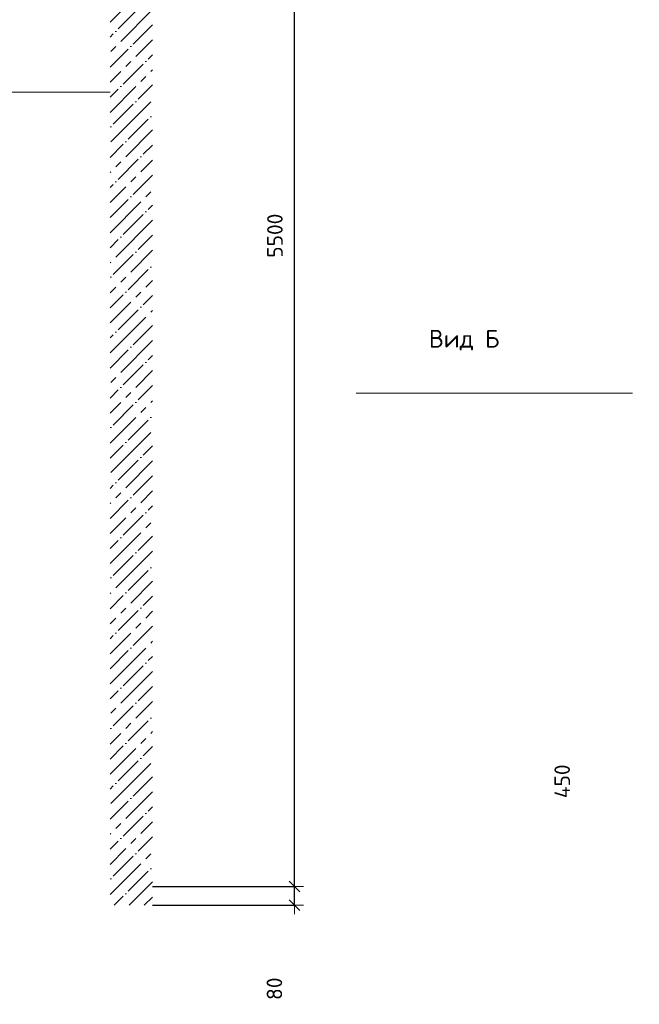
# Model space of a CAD drawing. Header units: millimetres. Extents: x 24180 to 99386, y -42598 to 25936.
# Tile 25 of 41: x 52467 to 55091, y 7901 to 12067. Entities that reach past the tile are written whole.
import ezdxf

# ---------------------------------------------------------------- set-up
doc = ezdxf.new("R2010")
doc.units = ezdxf.units.MM
doc.header["$PDMODE"] = 65
doc.linetypes.add('______5', pattern=[330, 240, -30, 30, -30])
for name, color, linetype, lineweight in [('Standard', 7, 'Continuous', 25), ('Высотная отметки_ общее', 7, 'Continuous', 13), ('Размерная линия_ общее', 7, 'Continuous', 13), ('Стена_ общее', 7, 'Continuous', 35)]:
    doc.layers.add(name, color=color, linetype=linetype, lineweight=lineweight)
doc.layers.add('Осевая линия_ общее', color=7, linetype='______5', lineweight=13, true_color=0xa0a0a0)
doc.styles.add('ISOCPEUR', font='ISOCPEUR')
doc.dimstyles.new('DIMSTYLE_5', dxfattribs={"dimtxt": 66, "dimasz": 75, "dimexe": 0, "dimexo": 0, "dimgap": 33, "dimtad": 2, "dimdec": 0, "dimrnd": 5, "dimzin": 12, "dimdsep": 46, "dimtxsty": 'ISOCPEUR', "dimblk1": 'ALL_ML_STRICH', "dimblk2": 'ALL_ML_STRICH', "dimsah": 1, "dimcen": 0, "dimclrd": 7, "dimclre": 256, "dimclrt": 7, "dimadec": 0, "dimazin": 0, "dimtfac": 1, "dimtdec": 0, "dimtix": 1, "dimtmove": 2, "dimatfit": 3, "dimfxl": 0, "dimtzin": 0, "dimlwd": 0, "dimlwe": -3, "dimarcsym": 0})
doc.dimstyles.new('DIMSTYLE_7', dxfattribs={"dimtxt": 66, "dimasz": 75, "dimexe": 0, "dimexo": 0, "dimgap": 33, "dimtad": 2, "dimdec": 0, "dimrnd": 5, "dimzin": 12, "dimdsep": 46, "dimtxsty": 'ISOCPEUR', "dimblk1": 'ALL_ML_STRICH', "dimblk2": 'ALL_ML_STRICH', "dimsah": 1, "dimcen": 0, "dimclrd": 7, "dimclre": 256, "dimclrt": 7, "dimadec": 0, "dimazin": 0, "dimtfac": 1, "dimtdec": 0, "dimtix": 1, "dimtmove": 2, "dimatfit": 3, "dimfxl": 0, "dimtvp": 1.2, "dimtzin": 0, "dimlwd": 0, "dimlwe": -3, "dimarcsym": 0})

# ---------------------------------------------------------------- blocks, each defined once
blk = doc.blocks.new('ALL_ML_STRICH')
at = {"color": 0, "linetype": 'ByBlock', "lineweight": -2}
for p, q in [((-1, 0), (0.5, 0)), ((-0.3, -0.3), (0.3, 0.3)), ((0, -0.5), (0, 0.5))]:
    blk.add_line(p, q, dxfattribs=at)
blk = doc.blocks.new('*D168')
at = {"layer": 'DEFPOINTS', "color": 7, "linetype": 'Continuous', "lineweight": 13, "transparency": 33554687}
for p in [(56050, 8850), (55246, 8400), (56100, 8400)]:
    blk.add_point(p, dxfattribs=at)
at = {"layer": 'Размерная линия_ общее', "color": 253, "linetype": 'Continuous', "lineweight": -2, "true_color": 0xa0a0a0, "transparency": 33554687}
for p, q in [((56030, 8850), (55246, 8850)), ((56080, 8400), (55246, 8400))]:
    blk.add_line(p, q, dxfattribs=at)
at = {"layer": 'Размерная линия_ общее', "color": 7, "linetype": 'Continuous', "lineweight": -2, "transparency": 33554687}
blk.add_line((55246, 8400), (55246, 8850), dxfattribs=at)
at = {"layer": 'Размерная линия_ общее', "color": 7, "linetype": 'Continuous', "lineweight": 13, "transparency": 33554687, "xscale": 75, "yscale": 75, "zscale": 75}
for p, rotation in [((55246, 8850), 90), ((55246, 8400), 270)]:
    blk.add_blockref('ALL_ML_STRICH', p, dxfattribs=dict(at, rotation=rotation))
at = {"layer": 'Размерная линия_ общее', "color": 7, "linetype": 'Continuous', "lineweight": 13, "transparency": 33554687, "insert": (54764.5, 8844.6), "char_height": 66, "width": 198, "attachment_point": 5, "rotation": 90, "style": 'ISOCPEUR'}
blk.add_mtext('\\A1;{450}', dxfattribs=at)
blk = doc.blocks.new('*D264')
at = {"layer": 'DEFPOINTS', "color": 7, "linetype": 'Continuous', "lineweight": 13, "transparency": 33554687}
for p in [(53010, 8400), (53010, 8320), (53631.2, 8320)]:
    blk.add_point(p, dxfattribs=at)
at = {"layer": 'Размерная линия_ общее', "color": 253, "linetype": 'Continuous', "lineweight": -2, "true_color": 0xa0a0a0, "transparency": 33554687}
for p, q in [((53030, 8400), (53631.2, 8400)), ((53030, 8320), (53631.2, 8320))]:
    blk.add_line(p, q, dxfattribs=at)
at = {"layer": 'Размерная линия_ общее', "color": 7, "linetype": 'Continuous', "lineweight": -2, "transparency": 33554687}
blk.add_line((53631.2, 8320), (53631.2, 8400), dxfattribs=at)
at = {"layer": 'Размерная линия_ общее', "color": 7, "linetype": 'Continuous', "lineweight": 13, "transparency": 33554687, "xscale": 75, "yscale": 75, "zscale": 75}
for p, rotation in [((53631.2, 8400), 90), ((53631.2, 8320), 270)]:
    blk.add_blockref('ALL_ML_STRICH', p, dxfattribs=dict(at, rotation=rotation))
at = {"layer": 'Размерная линия_ общее', "color": 7, "linetype": 'Continuous', "lineweight": 13, "transparency": 33554687, "insert": (53546.1, 7967), "char_height": 66, "width": 132, "attachment_point": 5, "rotation": 90, "style": 'ISOCPEUR'}
blk.add_mtext('\\A1;{80}', dxfattribs=at)
blk = doc.blocks.new('*D265')
at = {"layer": 'DEFPOINTS', "color": 7, "linetype": 'Continuous', "lineweight": 13, "transparency": 33554687}
for p in [(53030, 13900), (53010, 8400), (53631.2, 8400)]:
    blk.add_point(p, dxfattribs=at)
at = {"layer": 'Размерная линия_ общее', "color": 253, "linetype": 'Continuous', "lineweight": -2, "true_color": 0xa0a0a0, "transparency": 33554687}
for p, q in [((53050, 13900), (53631.2, 13900)), ((53030, 8400), (53631.2, 8400))]:
    blk.add_line(p, q, dxfattribs=at)
at = {"layer": 'Размерная линия_ общее', "color": 7, "linetype": 'Continuous', "lineweight": -2, "transparency": 33554687}
blk.add_line((53631.2, 8400), (53631.2, 13900), dxfattribs=at)
at = {"layer": 'Размерная линия_ общее', "color": 7, "linetype": 'Continuous', "lineweight": 13, "transparency": 33554687, "xscale": 75, "yscale": 75, "zscale": 75}
for p, rotation in [((53631.2, 13900), 90), ((53631.2, 8400), 270)]:
    blk.add_blockref('ALL_ML_STRICH', p, dxfattribs=dict(at, rotation=rotation))
at = {"layer": 'Размерная линия_ общее', "color": 7, "linetype": 'Continuous', "lineweight": 13, "transparency": 33554687, "insert": (53548.2, 11153.3), "char_height": 66, "width": 264, "attachment_point": 5, "rotation": 90, "style": 'ISOCPEUR'}
blk.add_mtext('\\A1;{5500}', dxfattribs=at)

msp = doc.modelspace()

# ---------------------------------------------------------------- hatches: boundary and pattern name
at = {"layer": 'Стена_ общее', "linetype": 'Continuous', "lineweight": 18, "transparency": 33554687}
h = msp.add_hatch(dxfattribs=at)
h.set_pattern_fill('__________539', scale=30, style=0, pattern_type=2)
h.set_pattern_definition([(45, (0, 0), (-63.63961, 63.63961), [120, -15, 0, -15]), (45, (-31.82, 31.82), (-63.63961, 63.63961), [240, -30, 30, -30])])
h.paths.add_polyline_path([(53030, 8320), (53030, 14100), (52850, 14100), (52850, 8320)], flags=0)

# ---------------------------------------------------------------- linework, layer by layer
at = {"layer": 'Высотная отметки_ общее', "color": 7, "linetype": 'Continuous', "lineweight": 13, "transparency": 33554687}
msp.add_line((52850, 11760.6), (50110, 11760.6), dxfattribs=at)
at = {"layer": 'Осевая линия_ общее', "color": 7, "linetype": 'Continuous', "lineweight": 13, "transparency": 33554687}
msp.add_line((53892.5, 10487.5), (55062.5, 10487.5), dxfattribs=at)

# ---------------------------------------------------------------- texts
at = {"layer": 'Standard', "color": 7, "linetype": 'Continuous', "lineweight": 13, "transparency": 33554687, "insert": (54349.7, 10711.2), "char_height": 75, "width": 305.526, "attachment_point": 5, "style": 'ISOCPEUR'}
msp.add_mtext('\\A1;{\\fISOCPEUR|i0|b0;\\H75.000000;\\W1.000000;\\C7;Вид Б}\\P', dxfattribs=at)

# ---------------------------------------------------------------- dimensions: what is measured, and where the dimension line sits
at = {"layer": 'Размерная линия_ общее', "color": 7, "linetype": 'Continuous', "lineweight": 13, "transparency": 33554687}
for base, p1, p2, dimstyle, picture, middle in [((53631.2, 13900), (53030, 8400), (53050, 13900), 'DIMSTYLE_5', '*D265', (53548.2, 11153.3)), ((55246, 8850), (56080, 8400), (56030, 8850), 'DIMSTYLE_5', '*D168', (54764.5, 8844.6)), ((53631.2, 8400), (53030, 8320), (53030, 8400), 'DIMSTYLE_7', '*D264', (53546.1, 7967))]:
    dim = msp.add_linear_dim(base=base, p1=p1, p2=p2, angle=90, dimstyle=dimstyle, override={"dimpost": '<>', "dimclrd": 7, "dimclre": 253, "dimclrt": 7, "dimlwd": 0, "dimlwe": 65533}, dxfattribs=at)
    dim.commit()
    dim.dimension.update_dxf_attribs({"geometry": picture, "text_midpoint": middle, "dimtype": 160})

doc.saveas('drawing.dxf')
